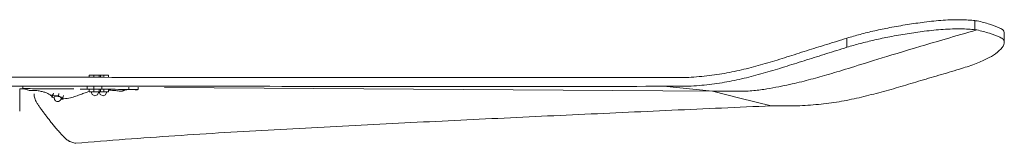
# Model space of a CAD drawing. Header units: millimetres. Extents: x 5494 to 11947, y -2708 to 7544.
# Tile 13 of 16: x 6718 to 7386, y 1536 to 1620. Entities that reach past the tile are written whole.
import ezdxf

# ---------------------------------------------------------------- set-up
doc = ezdxf.new("R2010")
doc.units = ezdxf.units.MM
doc.layers.add('E-ELEC-FIXT', color=7, linetype='Continuous', lineweight=9)

# ---------------------------------------------------------------- blocks, each defined once
blk = doc.blocks.new('AOBA - 33349 AOBA Dark ceiling fan-567936-Alzado_PDF')
at = {"layer": 'E-ELEC-FIXT'}
for p, q in [((7366.41, 1613.2), (7366.41, 1619.39)), ((7279.55, 1601.31), (7279.55, 1607.52)), ((7386.35, 1604.99), (7386.35, 1611.22)), ((6764.97, 1582.39), (6768.08, 1582.39)), ((6764.97, 1582.39), (6764.97, 1580.9)), ((6768.08, 1582.39), (6771.88, 1582.39)), ((6768.08, 1580.9), (6768.08, 1582.39)), ((6771.88, 1582.39), (6772.59, 1582.39)), ((6771.88, 1582.39), (6771.88, 1580.89)), ((6772.59, 1582.39), (6774.91, 1582.39)), ((6772.59, 1582.39), (6772.59, 1580.89)), ((6774.91, 1582.39), (6778.02, 1582.39)), ((6774.91, 1580.89), (6774.91, 1582.39)), ((6778.02, 1580.88), (6778.02, 1582.39)), ((7155.04, 1580.79), (7172.05, 1580.83)), ((6717.81, 1557.99), (6717.81, 1572.99)), ((6718.01, 1573.11), (6717.94, 1573.11)), ((6720.01, 1574.96), (6720.01, 1573.23)), ((6763.63, 1574.54), (6763.63, 1572.93)), ((6764.97, 1572.94), (6764.97, 1570.99)), ((6768.08, 1570.99), (6768.08, 1572.91)), ((6768.25, 1574.52), (6768.25, 1572.91)), ((6771.88, 1572.86), (6771.88, 1570.99)), ((6772.59, 1572.81), (6772.59, 1570.99)), ((6773.5, 1572.85), (6773.5, 1574.45)), ((6774.91, 1570.99), (6774.91, 1572.65)), ((6778.02, 1570.99), (6778.02, 1572.6)), ((6791.97, 1574.26), (6791.97, 1572.64)), ((6798.3, 1572.52), (6798.3, 1574.16)), ((6816.14, 1574.05), (7188.17, 1571.39)), ((7172.05, 1574.82), (7155.04, 1574.79)), ((7155.04, 1574.79), (7188.17, 1571.39)), ((7188.17, 1571.39), (7206.88, 1566.79)), ((7205.49, 1571.39), (7188.17, 1571.39)), ((6727.62, 1569.69), (6727.62, 1568.63)), ((6739.6, 1567.49), (6739.92, 1569.25)), ((6740.4, 1568.55), (6739.6, 1567.49)), ((6739.6, 1567.49), (6741.29, 1566.75)), ((6740.4, 1568.55), (6740.7, 1570.23)), ((6744.18, 1568.31), (6740.4, 1568.55)), ((6744.18, 1568.31), (6744.49, 1570.01)), ((6747.17, 1567.01), (6744.18, 1568.31)), ((6745.79, 1565.98), (6746.38, 1565.94)), ((6746.38, 1565.94), (6747.17, 1567.01)), ((6747.17, 1567.01), (6747.46, 1568.6)), ((6768.08, 1570.99), (6764.97, 1570.99)), ((6771.88, 1570.99), (6768.08, 1570.99)), ((6772.59, 1570.99), (6771.88, 1570.99)), ((6774.91, 1570.99), (6772.59, 1570.99)), ((6778.02, 1570.99), (6774.91, 1570.99)), ((7206.88, 1566.79), (7228.17, 1561.56)), ((7228.17, 1561.56), (7245.8, 1561.49))]:
    blk.add_line(p, q, dxfattribs=at)
at = {"layer": 'E-ELEC-FIXT', "flags": 128}
for points in [[(6741.11, 1567.68), (6741.33, 1565.8), (6742.15, 1564.89), (6743.01, 1564.51), (6743.6, 1564.45)], [(6746.16, 1566.76), (6745.29, 1565.08), (6744.2, 1564.52), (6743.6, 1564.45)], [(6768.9, 1568.41), (6766.95, 1569.3), (6766.32, 1570.99)], [(6771.48, 1570.99), (6770.59, 1569.04), (6768.9, 1568.41)], [(6774.42, 1568.41), (6772.47, 1569.3), (6771.84, 1570.99)], [(6777, 1570.99), (6776.11, 1569.04), (6774.42, 1568.41)]]:
    blk.add_lwpolyline(points, dxfattribs=at)
at = {"layer": 'E-ELEC-FIXT'}
for start_param, end_param in [(5.263332, 6.50103), (2.907137, 5.263332)]:
    blk.add_ellipse((6743.63, 1567.2), major_axis=(-2.53, 0.46), ratio=0.296198, start_param=start_param, end_param=end_param, dxfattribs=at)
for points in [[(7308.62, 1614.62), (7312.57, 1615.39), (7320.51, 1616.77), (7328.25, 1617.87), (7332.02, 1618.35)], [(7332.02, 1618.35), (7334.27, 1618.63), (7338.68, 1619.13), (7342.83, 1619.49), (7344.82, 1619.63)], [(7344.82, 1619.63), (7347.06, 1619.79), (7351.34, 1620.01), (7355.09, 1620.03), (7356.81, 1620)], [(7356.81, 1620), (7358.62, 1619.96), (7362.03, 1619.82), (7365.02, 1619.56), (7366.41, 1619.39)], [(7366.41, 1619.39), (7366.67, 1619.37), (7367.18, 1619.33), (7367.69, 1619.28), (7367.94, 1619.26)], [(7367.94, 1619.26), (7370.96, 1618.56), (7376.58, 1617.05), (7381.31, 1615.3), (7383.44, 1614.37)], [(7279.55, 1607.52), (7282.38, 1608.4), (7288.42, 1610.11), (7298.27, 1612.53), (7305.16, 1613.95), (7308.62, 1614.62)], [(7332.02, 1612.15), (7328.25, 1611.67), (7320.51, 1610.57), (7312.57, 1609.19), (7308.62, 1608.42)], [(7344.82, 1613.43), (7342.83, 1613.29), (7338.68, 1612.94), (7334.27, 1612.44), (7332.02, 1612.15)], [(7356.81, 1613.81), (7355.09, 1613.84), (7351.34, 1613.82), (7347.06, 1613.59), (7344.82, 1613.43)], [(7366.41, 1613.2), (7365.02, 1613.36), (7362.03, 1613.63), (7358.62, 1613.77), (7356.81, 1613.81)], [(7367.67, 1613.09), (7367.46, 1613.11), (7367.04, 1613.15), (7366.62, 1613.18), (7366.41, 1613.2)], [(7383.44, 1608.14), (7381.27, 1609.09), (7376.47, 1610.86), (7370.75, 1612.39), (7367.67, 1613.09)], [(7383.44, 1614.37), (7384.39, 1613.95), (7385.84, 1613.02), (7386.34, 1611.91), (7386.35, 1611.31)], [(7308.62, 1608.42), (7305.16, 1607.75), (7298.27, 1606.33), (7288.42, 1603.9), (7282.38, 1602.2), (7279.55, 1601.31)], [(7380.38, 1596.89), (7382.35, 1598.36), (7385.37, 1601.2), (7386.37, 1603.82), (7386.35, 1605.07)], [(7386.35, 1605.07), (7386.34, 1605.67), (7385.84, 1606.78), (7384.39, 1607.72), (7383.44, 1608.14)], [(7355.88, 1586.46), (7359.54, 1587.56), (7366.4, 1589.79), (7374.78, 1593.37), (7378.81, 1595.72), (7380.38, 1596.89)], [(6717.82, 1572.99), (6718.69, 1572.99), (6719.55, 1572.99), (6720.42, 1572.99)], [(6720.01, 1573.23), (6722.16, 1573.21), (6726.48, 1573.19), (6730.8, 1573.15), (6732.94, 1573.14)], [(6720.42, 1572.99), (6721.06, 1572.9), (6722.35, 1572.64), (6723.63, 1572.2), (6724.26, 1571.94)], [(6732.46, 1571.38), (6731.53, 1571.58), (6729.48, 1571.89), (6726.46, 1572.07), (6724.87, 1572.01), (6724.26, 1571.94)], [(6727.19, 1572.05), (6727.22, 1571.95), (6727.25, 1571.85), (6727.28, 1571.75)], [(6738.41, 1568.93), (6737.98, 1569.28), (6736.96, 1569.93), (6734.93, 1570.76), (6733.31, 1571.19), (6732.46, 1571.38)], [(6732.94, 1573.14), (6735.75, 1573.12), (6741.4, 1573.07), (6747.04, 1573.03), (6749.85, 1573.01)], [(6749.85, 1573.01), (6751.41, 1572.99), (6752.96, 1572.98), (6754.47, 1572.97)], [(6758.9, 1572.94), (6759.61, 1572.94), (6760.94, 1572.93), (6762.56, 1572.93), (6763.33, 1572.93), (6763.63, 1572.93)], [(6764.95, 1571.18), (6763.65, 1570.89), (6762.46, 1570.53), (6761.38, 1570.11)], [(6763.63, 1572.93), (6763.66, 1572.93), (6763.98, 1572.94), (6765.11, 1572.94), (6766.65, 1572.93), (6767.74, 1572.92), (6768.25, 1572.91)], [(6768.25, 1572.91), (6769.1, 1572.9), (6770.83, 1572.88), (6772.6, 1572.86), (6773.5, 1572.85)], [(6773.5, 1572.85), (6776.48, 1572.81), (6782.65, 1572.74), (6788.9, 1572.68), (6791.97, 1572.64)], [(6789.14, 1572.23), (6788.89, 1572.18), (6788.46, 1572.04), (6788.16, 1571.84), (6788.05, 1571.73)], [(6792.86, 1572.52), (6792.02, 1572.53), (6790.55, 1572.5), (6789.53, 1572.34), (6789.14, 1572.23)], [(6791.97, 1572.64), (6792.46, 1572.64), (6793.44, 1572.63), (6794.85, 1572.61), (6796.1, 1572.59), (6797.12, 1572.57), (6797.86, 1572.55), (6798.28, 1572.53), (6798.32, 1572.52), (6798.28, 1572.52)], [(6797.37, 1572.51), (6796.51, 1572.51), (6794.89, 1572.52), (6793.5, 1572.52), (6792.86, 1572.52)], [(6797.84, 1572.51), (6797.71, 1572.51), (6797.55, 1572.51), (6797.37, 1572.51)], [(6739.61, 1568.14), (6739.13, 1568.41), (6738.73, 1568.67), (6738.41, 1568.93)], [(6761.38, 1570.11), (6760.49, 1569.73), (6758.53, 1568.97), (6756.25, 1568.17), (6755.03, 1567.76)], [(6755.83, 1536.08), (6778.29, 1537.98), (6823.23, 1541.44), (6890.7, 1545.31), (6958.18, 1548.91), (7025.67, 1552.24), (7093.17, 1555.44), (7160.67, 1558.54), (7205.67, 1560.56), (7228.17, 1561.56)]]:
    blk.add_open_spline(points, degree=3, dxfattribs=at)
for points, knots in [([(7367.67, 1613.09), (7352.77, 1608.79), (7326.41, 1601.06), (7298.88, 1592.7), (7279.64, 1586.72), (7267.93, 1583.14), (7259.63, 1580.76), (7253.52, 1579.12), (7247.25, 1577.55), (7240.6, 1576.02), (7233.34, 1574.46), (7225.29, 1573), (7216.53, 1571.78), (7209.53, 1571.39), (7205.49, 1571.39)], [-0.4382327, -0.4382327, -0.4382327, -0.4382327, -0.3883138, -0.3328404, -0.277367, -0.2218936, -0.1941569, -0.1664202, -0.1386835, -0.1109468, -0.0832101, -0.0554734, -0.0277367, 0, 0, 0, 0]), ([(7172.05, 1580.83), (7176.81, 1581.13), (7183.83, 1581.77), (7192.99, 1583.03), (7199.76, 1584.16), (7206.36, 1585.54), (7212.81, 1587.14), (7219.22, 1588.9), (7225.7, 1590.72), (7232.25, 1592.63), (7238.79, 1594.69), (7245.38, 1596.81), (7254.29, 1599.63), (7265.63, 1603.15), (7274.88, 1606.05), (7279.55, 1607.52)], [-1, -1, -1, -1, -0.875, -0.8125, -0.75, -0.6875, -0.625, -0.5625, -0.5, -0.4375, -0.375, -0.3125, -0.25, -0.125, 0, 0, 0, 0]), ([(7279.55, 1601.31), (7274.89, 1599.84), (7265.66, 1596.94), (7254.34, 1593.42), (7245.46, 1590.62), (7238.89, 1588.51), (7232.36, 1586.46), (7225.81, 1584.57), (7219.31, 1582.76), (7212.88, 1581.02), (7206.4, 1579.42), (7199.78, 1578.07), (7192.99, 1576.96), (7183.83, 1575.72), (7176.8, 1575.1), (7172.05, 1574.82)], [-1, -1, -1, -1, -0.875, -0.75, -0.6875, -0.625, -0.5625, -0.5, -0.4375, -0.375, -0.3125, -0.25, -0.1875, -0.125, 0, 0, 0, 0]), ([(7245.8, 1561.49), (7250.65, 1561.7), (7260.22, 1562.39), (7271.91, 1563.89), (7281.02, 1565.56), (7287.72, 1567.05), (7294.38, 1568.69), (7301.08, 1570.4), (7307.81, 1572.2), (7314.52, 1574.16), (7321.25, 1576.17), (7330.32, 1578.87), (7341.84, 1582.24), (7351.18, 1585.04), (7355.88, 1586.46)], [-1, -1, -1, -1, -0.875, -0.75, -0.6875, -0.625, -0.5625, -0.5, -0.4375, -0.375, -0.3125, -0.25, -0.125, 0, 0, 0, 0]), ([(6701.42, 1580.99), (6766.22, 1580.89), (6874.23, 1580.77), (7025.43, 1580.73), (7111.84, 1580.76), (7155.04, 1580.79)], [-1, -1, -1, -1, -0.571429, -0.285714, 0, 0, 0, 0]), ([(7155.04, 1574.79), (7090.24, 1574.74), (6982.23, 1574.72), (6831.03, 1574.81), (6744.62, 1574.92), (6701.42, 1574.99)], [-1, -1, -1, -1, -0.571429, -0.285714, 0, 0, 0, 0]), ([(6783.07, 1571.84), (6782.3, 1571.92), (6780.74, 1572.05), (6779.05, 1572.12), (6778.16, 1572.15), (6777.99, 1572.15)], [0, 0, 0, 0, 0.3333333, 0.6666667, 0.7458421, 0.7458421, 0.7458421, 0.7458421]), ([(6788.05, 1571.73), (6788, 1571.7), (6787.84, 1571.65), (6787.28, 1571.56), (6786.22, 1571.54), (6784.61, 1571.64), (6783.54, 1571.77), (6783.07, 1571.84)], [0, 0, 0, 0, 0.125, 0.25, 0.5, 0.75, 1, 1, 1, 1]), ([(6727.62, 1568.7), (6727.61, 1567.92), (6727.96, 1566.6), (6729, 1564.48), (6730.02, 1562.75), (6731.23, 1560.9), (6732.59, 1558.95), (6734.08, 1556.92), (6735.66, 1554.83), (6737.04, 1553.05), (6738.17, 1551.61), (6739.04, 1550.52), (6739.93, 1549.43), (6740.82, 1548.33), (6741.72, 1547.23), (6742.65, 1546.14), (6743.59, 1545.04), (6744.53, 1543.94), (6745.33, 1543.04), (6745.9, 1542.43), (6746.24, 1542.08), (6746.49, 1541.82), (6746.75, 1541.56), (6747.09, 1541.21), (6747.68, 1540.59), (6748.54, 1539.71), (6749.43, 1538.88), (6750.08, 1538.38), (6750.47, 1538.11), (6750.76, 1537.92), (6751.06, 1537.75), (6751.46, 1537.53), (6752.18, 1537.16), (6753.23, 1536.73), (6754.52, 1536.33), (6755.39, 1536.15), (6755.83, 1536.08)], [-1, -1, -1, -1, -0.888889, -0.833333, -0.777778, -0.722222, -0.666667, -0.611111, -0.555556, -0.5, -0.472222, -0.444444, -0.416667, -0.388889, -0.361111, -0.333333, -0.305556, -0.277778, -0.25, -0.236111, -0.229167, -0.222222, -0.215278, -0.208333, -0.194444, -0.166667, -0.138889, -0.125, -0.118056, -0.111111, -0.104167, -0.097222, -0.083333, -0.055556, -0.027778, 0, 0, 0, 0]), ([(6755.03, 1567.76), (6753.9, 1567.34), (6751.36, 1566.69), (6748.25, 1566.33), (6746.61, 1566.23)], [0, 0, 0, 0, 0.5, 0.9762042, 0.9762042, 0.9762042, 0.9762042])]:
    blk.add_open_spline(points, degree=3, knots=knots, dxfattribs=at)

msp = doc.modelspace()

# ---------------------------------------------------------------- block references
at = {"layer": 'E-ELEC-FIXT'}
msp.add_blockref('AOBA - 33349 AOBA Dark ceiling fan-567936-Alzado_PDF', (0, 0), dxfattribs=at)

doc.saveas('drawing.dxf')
